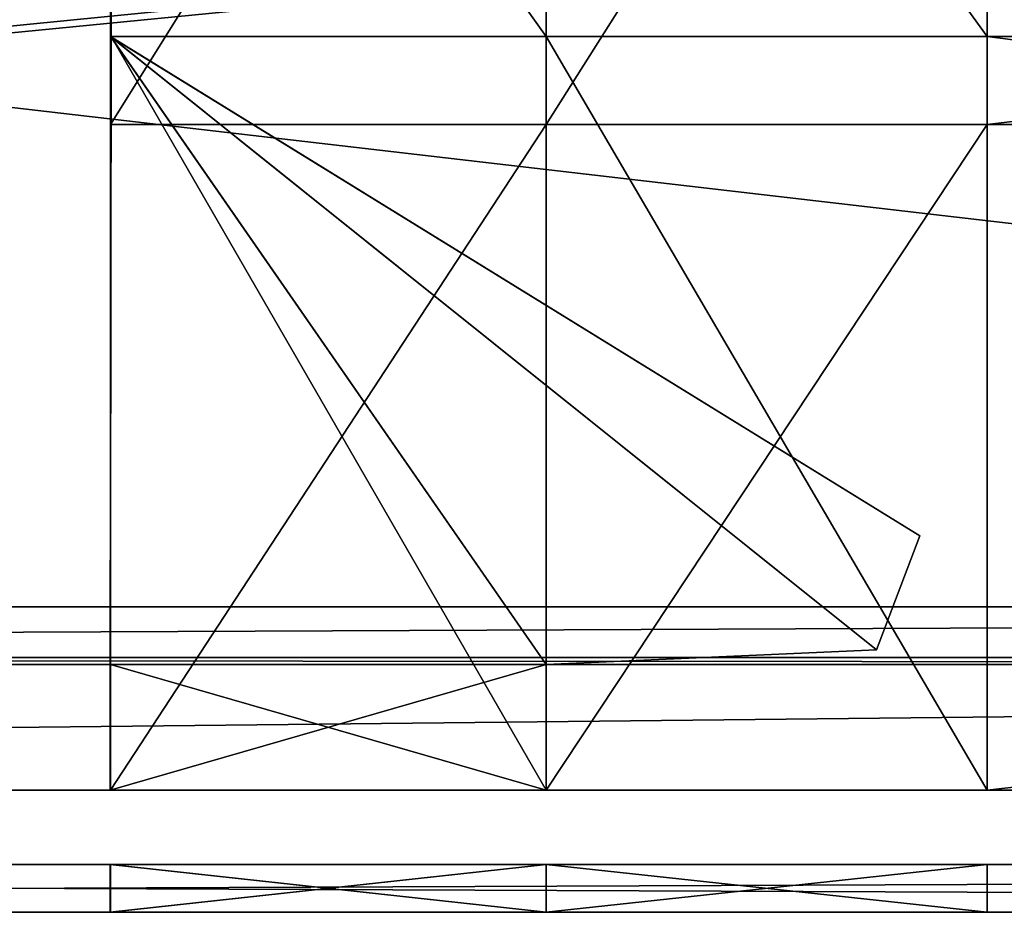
# Model space of a CAD drawing. Extents: x 0 to 35.8, y 0 to 28.5.
# Tile 45 of 89: x 17.9 to 20.5, y 0 to 2.3. Entities that reach past the tile are written whole.
import ezdxf

# ---------------------------------------------------------------- set-up
doc = ezdxf.new("R2010")
doc.units = 0
doc.header["$MEASUREMENT"] = 0
doc.layers.get('0').update_dxf_attribs({"color": 13, "linetype": 'CONTINUOUS'})
doc.layers.add('BSH_B36CL80ENS_SYMBOL_2', color=252, linetype='CONTINUOUS')

# ---------------------------------------------------------------- blocks, each defined once
blk = doc.blocks.new('BSH_B36CL81ENG_TRADECAD_DX')
at = {"layer": 'BSH_B36CL80ENS_SYMBOL_2', "color": 0}
for p, q in [((18.1666, 3.8716, 70.8108), (18.1666, 2.0536, 70.8122)), ((18.1666, 2.2836, 68.7649), (18.1667, 3.8716, 68.7649)), ((18.1666, 3.8716, 70.8108), (18.1666, 2.0536, 70.8122)), ((18.1696, 3.8716, 38.3805), (18.1677, 2.2836, 38.3805)), ((18.1696, 3.8716, 38.3805), (18.1677, 2.2836, 38.3805)), ((18.1693, 3.8716, 41.5972), (18.1677, 2.2815, 41.5972)), ((19.3028, 2.2836, 38.3805), (19.3028, 3.8716, 38.3805)), ((19.3028, 2.0536, 70.8121), (19.3028, 3.8716, 70.8108)), ((19.3028, 2.2836, 38.3805), (19.3028, 3.8716, 38.3805)), ((19.3028, 2.0536, 70.8121), (19.3028, 3.8716, 70.8108)), ((20.4524, 3.8716, 70.8108), (20.4524, 2.0536, 70.812)), ((20.4524, 2.2836, 38.3805), (20.4524, 3.8716, 38.3805)), ((20.4524, 3.8716, 70.8108), (20.4524, 2.0536, 70.812)), ((20.4524, 2.2836, 38.3805), (20.4524, 3.8716, 38.3805)), ((18.1654, 0.3183, 38.3805), (18.1677, 2.2836, 38.3805)), ((18.1654, 0.3183, 38.3805), (18.1677, 2.2836, 38.3805)), ((18.1677, 2.2815, 41.5972), (18.1655, 0.3183, 41.5972)), ((18.1677, 2.2815, 41.5972), (18.1655, 0.6458, 41.5972)), ((18.1677, 2.2815, 41.5972), (18.1655, 0.3183, 41.5972)), ((18.1677, 2.2815, 41.5972), (18.1655, 0.6458, 41.5972)), ((18.1666, 2.2836, 68.7649), (18.1665, 0.6458, 68.7649)), ((18.1666, 2.2836, 68.7649), (18.1665, 0.6458, 68.7649)), ((18.1666, 2.2836, 68.7649), (18.1665, 0.3183, 68.7649)), ((18.1666, 2.2836, 68.7649), (18.1665, 0.3183, 68.7649)), ((20.277, 0.9819, 68.7649), (18.1666, 2.2836, 68.7649)), ((18.1666, 2.2836, 68.7649), (20.1636, 0.6839, 68.7649)), ((18.1666, 2.2836, 68.7649), (20.1636, 0.6839, 68.7649)), ((18.1666, 2.0536, 70.8122), (18.1666, 2.2836, 68.7649)), ((18.1677, 2.2815, 41.5972), (18.1666, 2.2836, 68.7649)), ((20.277, 0.9819, 68.7649), (18.1666, 2.2836, 68.7649)), ((18.1666, 2.0536, 70.8122), (18.1666, 2.2836, 68.7649)), ((18.1677, 2.2836, 38.3805), (18.1677, 2.2815, 41.5972)), ((18.1677, 2.2836, 38.3805), (19.3028, 2.2836, 38.3805)), ((18.1677, 2.2836, 38.3805), (18.1677, 2.2815, 41.5972)), ((18.1677, 2.2836, 38.3805), (19.3028, 2.2836, 38.3805)), ((18.1677, 2.2815, 41.5972), (20.277, 0.9819, 41.5972)), ((20.1636, 0.6839, 41.5972), (18.1677, 2.2815, 41.5972)), ((18.1677, 2.2815, 41.5972), (20.277, 0.9819, 41.5972)), ((20.1636, 0.6839, 41.5972), (18.1677, 2.2815, 41.5972)), ((19.3028, 2.2836, 38.3805), (19.3028, 0.3183, 38.3805)), ((20.4524, 2.2836, 38.3805), (19.3028, 2.2836, 38.3805)), ((20.4524, 2.2836, 38.3805), (19.3028, 2.2836, 38.3805)), ((19.3028, 2.2836, 38.3805), (19.3028, 0.3183, 38.3805)), ((35.7578, 2.2836, 38.3805), (20.4524, 2.2836, 38.3805)), ((20.4524, 2.2836, 38.3805), (20.4524, 0.3183, 38.3805)), ((20.4524, 2.2836, 38.3805), (20.4524, 0.3183, 38.3805)), ((35.7578, 2.2836, 38.3805), (20.4524, 2.2836, 38.3805)), ((18.1666, 0.3183, 72.0443), (18.1666, 2.0536, 72.0443)), ((18.1666, 2.0536, 72.0443), (19.3028, 2.0536, 72.0443)), ((18.1666, 2.0536, 72.0443), (19.3028, 2.0536, 72.0443)), ((18.1666, 2.0536, 72.0443), (18.1666, 2.0536, 70.8122)), ((18.1666, 2.0536, 70.8122), (19.3028, 2.0536, 70.8121)), ((18.1666, 2.0536, 70.8122), (19.3028, 2.0536, 70.8121)), ((18.1666, 2.0536, 72.0443), (18.1666, 2.0536, 70.8122)), ((18.1666, 0.3183, 72.0443), (18.1666, 2.0536, 72.0443)), ((18.1666, 0.3183, 72.0443), (18.1666, 2.0536, 70.8122)), ((18.1666, 0.3183, 72.0443), (18.1666, 2.0536, 70.8122)), ((19.3028, 2.0536, 72.0443), (19.3028, 0.3183, 72.0443)), ((19.3028, 2.0536, 72.0443), (20.4524, 2.0536, 72.0443)), ((19.3028, 2.0536, 72.0443), (19.3028, 0.3183, 72.0443)), ((20.4524, 2.0536, 70.812), (19.3028, 2.0536, 70.8121)), ((19.3028, 2.0536, 70.8121), (19.3028, 2.0536, 72.0443)), ((19.3028, 2.0536, 72.0443), (20.4524, 2.0536, 72.0443)), ((19.3028, 2.0536, 70.8121), (19.3028, 2.0536, 72.0443)), ((20.4524, 2.0536, 70.812), (19.3028, 2.0536, 70.8121)), ((35.7565, 2.0538, 72.0443), (20.4524, 2.0536, 72.0443)), ((20.4524, 2.0536, 70.812), (35.7565, 2.0538, 70.8108)), ((35.7565, 2.0538, 72.0443), (20.4524, 2.0536, 72.0443)), ((20.4524, 2.0536, 70.812), (35.7565, 2.0538, 70.8108)), ((20.4524, 2.0536, 72.0443), (20.4524, 2.0536, 70.812)), ((20.4524, 2.0536, 72.0443), (20.4524, 0.3183, 72.0443)), ((20.4524, 2.0536, 72.0443), (20.4524, 2.0536, 70.812)), ((20.4524, 2.0536, 72.0443), (20.4524, 0.3183, 72.0443)), ((20.1636, 0.6839, 68.7649), (20.277, 0.9819, 68.7649)), ((20.277, 0.9819, 41.5972), (20.1636, 0.6839, 41.5972)), ((20.277, 0.9819, 41.5972), (20.1636, 0.6839, 41.5972)), ((20.1636, 0.6839, 68.7649), (20.277, 0.9819, 68.7649)), ((20.277, 0.9819, 41.5972), (20.277, 0.9819, 68.7649)), ((20.277, 0.9819, 41.5972), (20.277, 0.9819, 68.7649)), ((2.6346, 0.7966, 35.7175), (33.2423, 0.7966, 35.7175)), ((2.6346, 0.7966, 35.7175), (33.2423, 0.7966, 35.7175)), ((2.6346, 0.7966, 24.699), (33.2423, 0.7966, 24.699)), ((2.6346, 0.7966, 24.699), (33.2423, 0.7966, 24.699)), ((19.3028, 0.6458, 68.7649), (20.1636, 0.6839, 68.7649)), ((19.3028, 0.6458, 41.5972), (20.1636, 0.6839, 41.5972)), ((19.3028, 0.6458, 68.7649), (20.1636, 0.6839, 68.7649)), ((19.3028, 0.6458, 41.5972), (20.1636, 0.6839, 41.5972)), ((20.1636, 0.6839, 41.5972), (20.1636, 0.6839, 68.7649)), ((20.1636, 0.6839, 41.5972), (20.1636, 0.6839, 68.7649)), ((33.2423, 0.6646, 35.7511), (2.6346, 0.6646, 35.7511)), ((2.6346, 0.6646, 24.7326), (33.2423, 0.6646, 24.7326)), ((2.6346, 0.6646, 24.7326), (33.2423, 0.6646, 24.7326)), ((33.2423, 0.6646, 35.7511), (2.6346, 0.6646, 35.7511)), ((2.6346, 0.6458, 36.9538), (33.2423, 0.6458, 36.9538)), ((2.6346, 0.6458, 25.9221), (33.2423, 0.6458, 25.9221)), ((2.6346, 0.6458, 25.9221), (33.2423, 0.6458, 25.9221)), ((2.6346, 0.6458, 36.9538), (33.2423, 0.6458, 36.9538)), ((18.1655, 0.6458, 41.5972), (18.1655, 0.3183, 41.5972)), ((18.1655, 0.6458, 41.5972), (18.1655, 0.3183, 41.5972)), ((18.1655, 0.6458, 41.5972), (19.3028, 0.6458, 41.5972)), ((18.1655, 0.6458, 41.5972), (19.3028, 0.6458, 41.5972)), ((18.1665, 0.6458, 68.7649), (19.3028, 0.6458, 68.7649)), ((18.1665, 0.3183, 68.7649), (18.1665, 0.6458, 68.7649)), ((18.1665, 0.6458, 68.7649), (19.3028, 0.6458, 68.7649)), ((18.1665, 0.3183, 68.7649), (18.1665, 0.6458, 68.7649)), ((19.3028, 0.6458, 41.5972), (19.3028, 0.3183, 41.5972)), ((19.3028, 0.6458, 41.5972), (19.3028, 0.3183, 41.5972)), ((19.3028, 0.6458, 41.5972), (19.3028, 0.6458, 68.7649)), ((19.3028, 0.6458, 68.7649), (19.3028, 0.3183, 68.7649)), ((19.3028, 0.6458, 68.7649), (19.3028, 0.3183, 68.7649)), ((19.3028, 0.6458, 41.5972), (19.3028, 0.6458, 68.7649)), ((33.2423, 0.3183, 27.492), (2.6346, 0.3183, 27.4932)), ((2.6346, 0.3183, 35.3679), (33.2423, 0.3183, 35.3679)), ((2.6346, 0.3183, 36.9538), (33.2423, 0.3183, 36.9538)), ((2.6346, 0.3183, 35.3679), (33.2423, 0.3183, 35.3679)), ((33.2423, 0.3183, 27.492), (2.6346, 0.3183, 27.4932)), ((2.6346, 0.3183, 36.9538), (33.2423, 0.3183, 36.9538)), ((2.6346, 0.3183, 1.3165), (33.2423, 0.3183, 1.3153)), ((2.6346, 0.3183, 1.3165), (33.2423, 0.3183, 1.3153)), ((2.6346, 0.3183, 24.3393), (33.2423, 0.3183, 24.3393)), ((2.6346, 0.3183, 25.9221), (33.2423, 0.3183, 25.9221)), ((2.6346, 0.3183, 24.3393), (33.2423, 0.3183, 24.3393)), ((2.6346, 0.3183, 25.9221), (33.2423, 0.3183, 25.9221)), ((18.1655, 0.3183, 41.5972), (18.1654, 0.3183, 38.3805)), ((19.3028, 0.3183, 38.3805), (18.1654, 0.3183, 38.3805)), ((18.1655, 0.3183, 41.5972), (18.1654, 0.3183, 38.3805)), ((19.3028, 0.3183, 38.3805), (18.1654, 0.3183, 38.3805)), ((18.1655, 0.3183, 41.5972), (19.3028, 0.3183, 41.5972)), ((18.1655, 0.3183, 41.5972), (19.3028, 0.3183, 41.5972)), ((18.1665, 0.3183, 68.7649), (18.1666, 0.3183, 72.0443)), ((19.3028, 0.3183, 68.7649), (18.1665, 0.3183, 68.7649)), ((19.3028, 0.3183, 68.7649), (18.1665, 0.3183, 68.7649)), ((18.1665, 0.3183, 68.7649), (18.1666, 0.3183, 72.0443)), ((19.3028, 0.3183, 72.0443), (18.1666, 0.3183, 72.0443)), ((19.3028, 0.3183, 72.0443), (18.1666, 0.3183, 72.0443)), ((19.3028, 0.3183, 38.3805), (20.4524, 0.3183, 38.3805)), ((20.4524, 0.3183, 72.0443), (19.3028, 0.3183, 72.0443)), ((19.3028, 0.3183, 41.5972), (19.3028, 0.3183, 38.3805)), ((19.3028, 0.3183, 72.0443), (19.3028, 0.3183, 68.7649)), ((19.3028, 0.3183, 41.5972), (19.3028, 0.3183, 68.7649)), ((19.3028, 0.3183, 68.7649), (20.4524, 0.3183, 68.7649)), ((20.4524, 0.3183, 41.5972), (19.3028, 0.3183, 41.5972)), ((19.3028, 0.3183, 72.0443), (19.3028, 0.3183, 68.7649)), ((20.4524, 0.3183, 72.0443), (19.3028, 0.3183, 72.0443)), ((19.3028, 0.3183, 68.7649), (20.4524, 0.3183, 68.7649)), ((19.3028, 0.3183, 38.3805), (20.4524, 0.3183, 38.3805)), ((19.3028, 0.3183, 41.5972), (19.3028, 0.3183, 38.3805)), ((20.4524, 0.3183, 41.5972), (19.3028, 0.3183, 41.5972)), ((19.3028, 0.3183, 41.5972), (19.3028, 0.3183, 68.7649)), ((20.4524, 0.3183, 38.3805), (35.7585, 0.3183, 38.3805)), ((20.4524, 0.3183, 38.3805), (35.7585, 0.3183, 38.3805)), ((20.4524, 0.3183, 38.3805), (20.4524, 0.3183, 41.5972)), ((20.4524, 0.3183, 41.5972), (35.7583, 0.3183, 41.5972)), ((20.4524, 0.3183, 68.7649), (20.4524, 0.3183, 41.5972)), ((20.4524, 0.3183, 72.0443), (20.4524, 0.3183, 68.7649)), ((20.4524, 0.3183, 38.3805), (20.4524, 0.3183, 41.5972)), ((35.7565, 0.3183, 72.0443), (20.4524, 0.3183, 72.0443)), ((20.4524, 0.3183, 68.7649), (35.7567, 0.3183, 68.7649)), ((20.4524, 0.3183, 41.5972), (35.7583, 0.3183, 41.5972)), ((20.4524, 0.3183, 68.7649), (20.4524, 0.3183, 41.5972)), ((35.7565, 0.3183, 72.0443), (20.4524, 0.3183, 72.0443)), ((20.4524, 0.3183, 68.7649), (35.7567, 0.3183, 68.7649)), ((20.4524, 0.3183, 72.0443), (20.4524, 0.3183, 68.7649)), ((33.2423, 0.125, 27.492), (2.6346, 0.125, 27.4932)), ((2.6346, 0.125, 36.9538), (33.2423, 0.125, 36.9538)), ((33.2423, 0.125, 1.3153), (2.6346, 0.125, 1.3165)), ((2.6346, 0.125, 25.9221), (33.2423, 0.125, 25.9221)), ((18.1654, 0, 38.3805), (18.1654, 0.125, 38.3805)), ((18.1654, 0.125, 38.3805), (18.1655, 0.125, 41.5972)), ((18.1654, 0, 38.3805), (18.1654, 0.125, 38.3805)), ((19.3028, 0.125, 38.3805), (18.1654, 0.125, 38.3805)), ((18.1655, 0, 41.5972), (18.1655, 0.125, 41.5972)), ((18.1655, 0.125, 41.5972), (19.3028, 0.125, 41.5972)), ((18.1655, 0, 41.5972), (18.1655, 0.125, 41.5972)), ((18.1665, 0.125, 68.7649), (18.1665, 0, 68.7649)), ((19.3028, 0.125, 68.7649), (18.1665, 0.125, 68.7649)), ((18.1665, 0.125, 68.7649), (18.1665, 0, 68.7649)), ((18.1665, 0.125, 68.7649), (18.1666, 0.125, 72.0443)), ((18.1666, 0, 72.0443), (18.1666, 0.125, 72.0443)), ((18.1666, 0.125, 72.0443), (19.3028, 0.125, 72.0443)), ((18.1666, 0, 72.0443), (18.1666, 0.125, 72.0443)), ((19.3028, 0.125, 41.5972), (19.3028, 0, 41.5972)), ((19.3028, 0, 38.3805), (19.3028, 0.125, 38.3805)), ((19.3028, 0, 68.7649), (19.3028, 0.125, 68.7649)), ((19.3028, 0.125, 72.0443), (19.3028, 0, 72.0443)), ((19.3028, 0, 68.7649), (19.3028, 0.125, 68.7649)), ((19.3028, 0.125, 41.5972), (19.3028, 0, 41.5972)), ((19.3028, 0.125, 41.5972), (19.3028, 0.125, 68.7649)), ((19.3028, 0.125, 72.0443), (19.3028, 0, 72.0443)), ((19.3028, 0.125, 72.0443), (20.4524, 0.125, 72.0443)), ((19.3028, 0, 38.3805), (19.3028, 0.125, 38.3805)), ((20.4524, 0.125, 38.3805), (19.3028, 0.125, 38.3805)), ((20.4524, 0.125, 38.3805), (20.4524, 0, 38.3805)), ((35.7585, 0.125, 38.3805), (20.4524, 0.125, 38.3805)), ((20.4524, 0.125, 72.0443), (20.4524, 0, 72.0443)), ((20.4524, 0.125, 38.3805), (20.4524, 0, 38.3805)), ((20.4524, 0.125, 72.0443), (20.4524, 0, 72.0443)), ((20.4524, 0.125, 72.0443), (35.7565, 0.125, 72.0443)), ((33.2423, 0, 27.492), (2.6346, 0, 27.4932)), ((2.6346, 0, 35.3679), (33.2423, 0, 35.3679)), ((2.6346, 0, 36.9538), (33.2423, 0, 36.9538)), ((2.6346, 0, 35.3679), (33.2423, 0, 35.3679)), ((33.2423, 0, 1.3153), (2.6346, 0, 1.3165)), ((2.6346, 0, 24.3393), (33.2423, 0, 24.3393)), ((2.6346, 0, 25.9221), (33.2423, 0, 25.9221)), ((2.6346, 0, 24.3393), (33.2423, 0, 24.3393)), ((33.2423, 0, 27.492), (2.6346, 0, 27.4932)), ((2.6346, 0, 36.9538), (33.2423, 0, 36.9538)), ((33.2423, 0, 1.3153), (2.6346, 0, 1.3165)), ((2.6346, 0, 25.9221), (33.2423, 0, 25.9221)), ((19.3028, 0, 38.3805), (18.1654, 0, 38.3805)), ((18.1654, 0, 38.3805), (18.1655, 0, 41.5972)), ((18.1654, 0, 38.3805), (18.1655, 0, 41.5972)), ((19.3028, 0, 38.3805), (18.1654, 0, 38.3805)), ((18.1655, 0, 41.5972), (19.3028, 0, 41.5972)), ((18.1655, 0, 41.5972), (19.3028, 0, 41.5972)), ((18.1665, 0, 68.7649), (18.1666, 0, 72.0443)), ((19.3028, 0, 68.7649), (18.1665, 0, 68.7649)), ((19.3028, 0, 68.7649), (18.1665, 0, 68.7649)), ((18.1665, 0, 68.7649), (18.1666, 0, 72.0443)), ((18.1666, 0, 72.0443), (19.3028, 0, 72.0443)), ((18.1666, 0, 72.0443), (19.3028, 0, 72.0443)), ((19.3028, 0, 41.5972), (19.3028, 0, 38.3805)), ((19.3028, 0, 72.0443), (19.3028, 0, 68.7649)), ((19.3028, 0, 41.5972), (19.3028, 0, 68.7649)), ((19.3028, 0, 68.7649), (20.4524, 0, 68.7649)), ((20.4524, 0, 41.5972), (19.3028, 0, 41.5972)), ((19.3028, 0, 72.0443), (19.3028, 0, 68.7649)), ((19.3028, 0, 72.0443), (20.4524, 0, 72.0443)), ((19.3028, 0, 68.7649), (20.4524, 0, 68.7649)), ((20.4524, 0, 38.3805), (19.3028, 0, 38.3805)), ((19.3028, 0, 41.5972), (19.3028, 0, 38.3805)), ((20.4524, 0, 41.5972), (19.3028, 0, 41.5972)), ((19.3028, 0, 41.5972), (19.3028, 0, 68.7649)), ((19.3028, 0, 72.0443), (20.4524, 0, 72.0443)), ((20.4524, 0, 38.3805), (19.3028, 0, 38.3805)), ((35.7585, 0, 38.3805), (20.4524, 0, 38.3805)), ((20.4524, 0, 38.3805), (20.4524, 0, 41.5972)), ((20.4524, 0, 41.5972), (35.7583, 0, 41.5972)), ((20.4524, 0, 68.7649), (20.4524, 0, 41.5972)), ((20.4524, 0, 72.0443), (20.4524, 0, 68.7649)), ((20.4524, 0, 38.3805), (20.4524, 0, 41.5972)), ((20.4524, 0, 68.7649), (35.7567, 0, 68.7649)), ((20.4524, 0, 41.5972), (35.7583, 0, 41.5972)), ((20.4524, 0, 68.7649), (20.4524, 0, 41.5972)), ((20.4524, 0, 72.0443), (35.7565, 0, 72.0443)), ((20.4524, 0, 68.7649), (35.7567, 0, 68.7649)), ((20.4524, 0, 72.0443), (20.4524, 0, 68.7649)), ((35.7585, 0, 38.3805), (20.4524, 0, 38.3805)), ((20.4524, 0, 72.0443), (35.7565, 0, 72.0443))]:
    blk.add_line(p, q, dxfattribs=at)
at = {"layer": 'BSH_B36CL80ENS_SYMBOL_2', "color": 252}
mesh = blk.add_polyface(dxfattribs=at)
corners = [(33.2423, 0.3183, 27.492), (2.6346, 3.8716, 27.4933), (2.6346, 0.3183, 27.4932), (33.2423, 3.8716, 27.4921)]
mesh.append_faces([[corners[k] for k in face] for face in [(0, 1, 2), (1, 0, 3)]], dxfattribs={"vtx0": -1, "color": 252})
mesh = blk.add_polyface(dxfattribs=at)
corners = [(33.2423, 0.3183, 1.3153), (2.6346, 3.8716, 1.3166), (2.6346, 0.3183, 1.3165), (33.2423, 3.8716, 1.3153)]
mesh.append_faces([[corners[k] for k in face] for face in [(0, 1, 2), (1, 0, 3)]], dxfattribs={"vtx0": -1, "color": 252})
mesh = blk.add_polyface(dxfattribs=at)
corners = [(18.1666, 2.2836, 68.7649), (18.1666, 3.8716, 70.8108), (18.1666, 2.0536, 70.8122), (18.1667, 3.8716, 68.7649)]
mesh.append_faces([[corners[k] for k in face] for face in [(0, 1, 2), (1, 0, 3)]], dxfattribs={"vtx0": -1, "color": 252})
mesh = blk.add_polyface(dxfattribs=at)
corners = [(19.3028, 3.8716, 70.8108), (18.1666, 2.0536, 70.8122), (18.1666, 3.8716, 70.8108), (19.3028, 2.0536, 70.8121)]
mesh.append_faces([[corners[k] for k in face] for face in [(0, 1, 2), (1, 0, 3)]], dxfattribs={"vtx0": -1, "color": 252})
mesh = blk.add_polyface(dxfattribs=at)
corners = [(19.3028, 2.2836, 38.3805), (18.1696, 3.8716, 38.3805), (18.1677, 2.2836, 38.3805), (19.3028, 3.8716, 38.3805)]
mesh.append_faces([[corners[k] for k in face] for face in [(0, 1, 2), (1, 0, 3)]], dxfattribs={"vtx0": -1, "color": 252})
mesh = blk.add_polyface(dxfattribs=at)
corners = [(18.1677, 2.2836, 38.3805), (18.1693, 3.8716, 41.5972), (18.1677, 2.2815, 41.5972), (18.1696, 3.8716, 38.3805)]
mesh.append_faces([[corners[k] for k in face] for face in [(0, 1, 2), (1, 0, 3)]], dxfattribs={"vtx0": -1, "color": 252})
mesh = blk.add_polyface(dxfattribs=at)
corners = [(20.4524, 3.8716, 70.8108), (19.3028, 2.0536, 70.8121), (19.3028, 3.8716, 70.8108), (20.4524, 2.0536, 70.812)]
mesh.append_faces([[corners[k] for k in face] for face in [(0, 1, 2), (1, 0, 3)]], dxfattribs={"vtx0": -1, "color": 252})
mesh = blk.add_polyface(dxfattribs=at)
corners = [(20.4524, 2.2836, 38.3805), (19.3028, 3.8716, 38.3805), (19.3028, 2.2836, 38.3805), (20.4524, 3.8716, 38.3805)]
mesh.append_faces([[corners[k] for k in face] for face in [(0, 1, 2), (1, 0, 3)]], dxfattribs={"vtx0": -1, "color": 252})
mesh = blk.add_polyface(dxfattribs=at)
corners = [(35.7565, 3.8716, 70.8108), (20.4524, 2.0536, 70.812), (20.4524, 3.8716, 70.8108), (35.7565, 2.0538, 70.8108)]
mesh.append_faces([[corners[k] for k in face] for face in [(0, 1, 2), (1, 0, 3)]], dxfattribs={"vtx0": -1, "color": 252})
mesh = blk.add_polyface(dxfattribs=at)
corners = [(35.7578, 2.2836, 38.3805), (20.4524, 3.8716, 38.3805), (20.4524, 2.2836, 38.3805), (35.7573, 3.8716, 38.3805)]
mesh.append_faces([[corners[k] for k in face] for face in [(0, 1, 2), (1, 0, 3)]], dxfattribs={"vtx0": -1, "color": 252})
mesh = blk.add_polyface(dxfattribs=at)
corners = [(33.2423, 3.8319, 38.0421), (2.6346, 0.7966, 35.7175), (2.6346, 3.8319, 38.0421), (33.2423, 0.7966, 35.7175)]
mesh.append_faces([[corners[k] for k in face] for face in [(0, 1, 2), (1, 0, 3)]], dxfattribs={"vtx0": -1, "color": 252})
mesh = blk.add_polyface(dxfattribs=at)
corners = [(33.2423, 3.7964, 27.0104), (2.6346, 0.7966, 24.699), (2.6346, 3.7964, 27.0104), (33.2423, 0.7966, 24.699)]
mesh.append_faces([[corners[k] for k in face] for face in [(0, 1, 2), (1, 0, 3)]], dxfattribs={"vtx0": -1, "color": 252})
mesh = blk.add_polyface(dxfattribs=at)
corners = [(18.1677, 2.2836, 38.3805), (18.1655, 0.3183, 41.5972), (18.1654, 0.3183, 38.3805), (18.1677, 2.2815, 41.5972)]
mesh.append_faces([[corners[k] for k in face] for face in [(0, 1, 2), (1, 0, 3)]], dxfattribs={"vtx0": -1, "color": 252})
mesh = blk.add_polyface(dxfattribs=at)
corners = [(19.3028, 0.3183, 38.3805), (18.1677, 2.2836, 38.3805), (18.1654, 0.3183, 38.3805), (19.3028, 2.2836, 38.3805)]
mesh.append_faces([[corners[k] for k in face] for face in [(0, 1, 2), (1, 0, 3)]], dxfattribs={"vtx0": -1, "color": 252})
mesh = blk.add_polyface(dxfattribs=at)
corners = [(18.1677, 2.2815, 41.5972), (18.1655, 0.6458, 41.5972), (18.1655, 0.3183, 41.5972)]
mesh.append_faces([[corners[k] for k in face] for face in [(0, 1, 2)]], dxfattribs={"color": 252})
mesh = blk.add_polyface(dxfattribs=at)
corners = [(18.1677, 2.2815, 41.5972), (19.3028, 0.6458, 41.5972), (18.1655, 0.6458, 41.5972), (20.1636, 0.6839, 41.5972)]
mesh.append_faces([[corners[k] for k in face] for face in [(0, 1, 2), (1, 0, 3)]], dxfattribs={"vtx0": -1, "color": 252})
mesh = blk.add_polyface(dxfattribs=at)
corners = [(19.3028, 0.6458, 68.7649), (18.1666, 2.2836, 68.7649), (18.1665, 0.6458, 68.7649), (20.1636, 0.6839, 68.7649)]
mesh.append_faces([[corners[k] for k in face] for face in [(0, 1, 2), (1, 0, 3)]], dxfattribs={"vtx0": -1, "color": 252})
mesh = blk.add_polyface(dxfattribs=at)
corners = [(18.1666, 2.2836, 68.7649), (18.1665, 0.3183, 68.7649), (18.1665, 0.6458, 68.7649)]
mesh.append_faces([[corners[k] for k in face] for face in [(0, 1, 2)]], dxfattribs={"color": 252})
mesh = blk.add_polyface(dxfattribs=at)
corners = [(18.1666, 2.2836, 68.7649), (18.1666, 0.3183, 72.0443), (18.1665, 0.3183, 68.7649), (18.1666, 2.0536, 70.8122)]
mesh.append_faces([[corners[k] for k in face] for face in [(0, 1, 2), (1, 0, 3)]], dxfattribs={"vtx0": -1, "color": 252})
mesh = blk.add_polyface(dxfattribs=at)
corners = [(20.277, 0.9819, 68.7649), (18.1666, 2.2836, 68.7649), (20.1636, 0.6839, 68.7649)]
mesh.append_faces([[corners[k] for k in face] for face in [(0, 1, 2)]], dxfattribs={"color": 252})
mesh = blk.add_polyface(dxfattribs=at)
corners = [(18.1666, 2.2836, 68.7649), (20.277, 0.9819, 41.5972), (18.1677, 2.2815, 41.5972), (20.277, 0.9819, 68.7649)]
mesh.append_faces([[corners[k] for k in face] for face in [(0, 1, 2), (1, 0, 3)]], dxfattribs={"vtx0": -1, "color": 252})
mesh = blk.add_polyface(dxfattribs=at)
corners = [(20.277, 0.9819, 41.5972), (20.1636, 0.6839, 41.5972), (18.1677, 2.2815, 41.5972)]
mesh.append_faces([[corners[k] for k in face] for face in [(0, 1, 2)]], dxfattribs={"color": 252})
mesh = blk.add_polyface(dxfattribs=at)
corners = [(20.4524, 0.3183, 38.3805), (19.3028, 2.2836, 38.3805), (19.3028, 0.3183, 38.3805), (20.4524, 2.2836, 38.3805)]
mesh.append_faces([[corners[k] for k in face] for face in [(0, 1, 2), (1, 0, 3)]], dxfattribs={"vtx0": -1, "color": 252})
mesh = blk.add_polyface(dxfattribs=at)
corners = [(35.7585, 0.3183, 38.3805), (20.4524, 2.2836, 38.3805), (20.4524, 0.3183, 38.3805), (35.7578, 2.2836, 38.3805)]
mesh.append_faces([[corners[k] for k in face] for face in [(0, 1, 2), (1, 0, 3)]], dxfattribs={"vtx0": -1, "color": 252})
mesh = blk.add_polyface(dxfattribs=at)
corners = [(19.3028, 2.0536, 72.0443), (18.1666, 0.3183, 72.0443), (18.1666, 2.0536, 72.0443), (19.3028, 0.3183, 72.0443)]
mesh.append_faces([[corners[k] for k in face] for face in [(0, 1, 2), (1, 0, 3)]], dxfattribs={"vtx0": -1, "color": 252})
mesh = blk.add_polyface(dxfattribs=at)
corners = [(19.3028, 2.0536, 72.0443), (18.1666, 2.0536, 70.8122), (19.3028, 2.0536, 70.8121), (18.1666, 2.0536, 72.0443)]
mesh.append_faces([[corners[k] for k in face] for face in [(0, 1, 2), (1, 0, 3)]], dxfattribs={"vtx0": -1, "color": 252})
mesh = blk.add_polyface(dxfattribs=at)
corners = [(18.1666, 2.0536, 72.0443), (18.1666, 0.3183, 72.0443), (18.1666, 2.0536, 70.8122)]
mesh.append_faces([[corners[k] for k in face] for face in [(0, 1, 2)]], dxfattribs={"color": 252})
mesh = blk.add_polyface(dxfattribs=at)
corners = [(20.4524, 2.0536, 72.0443), (19.3028, 0.3183, 72.0443), (19.3028, 2.0536, 72.0443), (20.4524, 0.3183, 72.0443)]
mesh.append_faces([[corners[k] for k in face] for face in [(0, 1, 2), (1, 0, 3)]], dxfattribs={"vtx0": -1, "color": 252})
mesh = blk.add_polyface(dxfattribs=at)
corners = [(20.4524, 2.0536, 72.0443), (19.3028, 2.0536, 70.8121), (20.4524, 2.0536, 70.812), (19.3028, 2.0536, 72.0443)]
mesh.append_faces([[corners[k] for k in face] for face in [(0, 1, 2), (1, 0, 3)]], dxfattribs={"vtx0": -1, "color": 252})
mesh = blk.add_polyface(dxfattribs=at)
corners = [(35.7565, 2.0538, 72.0443), (20.4524, 2.0536, 70.812), (35.7565, 2.0538, 70.8108), (20.4524, 2.0536, 72.0443)]
mesh.append_faces([[corners[k] for k in face] for face in [(0, 1, 2), (1, 0, 3)]], dxfattribs={"vtx0": -1, "color": 252})
mesh = blk.add_polyface(dxfattribs=at)
corners = [(35.7565, 2.0538, 72.0443), (20.4524, 0.3183, 72.0443), (20.4524, 2.0536, 72.0443), (35.7565, 0.3183, 72.0443)]
mesh.append_faces([[corners[k] for k in face] for face in [(0, 1, 2), (1, 0, 3)]], dxfattribs={"vtx0": -1, "color": 252})
mesh = blk.add_polyface(dxfattribs=at)
corners = [(20.277, 0.9819, 41.5972), (20.1636, 0.6839, 68.7649), (20.1636, 0.6839, 41.5972), (20.277, 0.9819, 68.7649)]
mesh.append_faces([[corners[k] for k in face] for face in [(0, 1, 2), (1, 0, 3)]], dxfattribs={"vtx0": -1, "color": 252})
mesh = blk.add_polyface(dxfattribs=at)
corners = [(33.2423, 0.7966, 35.7175), (2.6346, 0.6646, 35.7511), (2.6346, 0.7966, 35.7175), (33.2423, 0.6646, 35.7511)]
mesh.append_faces([[corners[k] for k in face] for face in [(0, 1, 2), (1, 0, 3)]], dxfattribs={"vtx0": -1, "color": 252})
mesh = blk.add_polyface(dxfattribs=at)
corners = [(33.2423, 0.7966, 24.699), (2.6346, 0.6646, 24.7326), (2.6346, 0.7966, 24.699), (33.2423, 0.6646, 24.7326)]
mesh.append_faces([[corners[k] for k in face] for face in [(0, 1, 2), (1, 0, 3)]], dxfattribs={"vtx0": -1, "color": 252})
mesh = blk.add_polyface(dxfattribs=at)
corners = [(20.1636, 0.6839, 68.7649), (19.3028, 0.6458, 41.5972), (20.1636, 0.6839, 41.5972), (19.3028, 0.6458, 68.7649)]
mesh.append_faces([[corners[k] for k in face] for face in [(0, 1, 2), (1, 0, 3)]], dxfattribs={"vtx0": -1, "color": 252})
mesh = blk.add_polyface(dxfattribs=at)
corners = [(33.2423, 0.6458, 25.9221), (2.6346, 0.6646, 24.7326), (33.2423, 0.6646, 24.7326), (2.6346, 0.6458, 25.9221)]
mesh.append_faces([[corners[k] for k in face] for face in [(0, 1, 2), (1, 0, 3)]], dxfattribs={"vtx0": -1, "color": 252})
mesh = blk.add_polyface(dxfattribs=at)
corners = [(33.2423, 0.6458, 36.9538), (2.6346, 0.6646, 35.7511), (33.2423, 0.6646, 35.7511), (2.6346, 0.6458, 36.9538)]
mesh.append_faces([[corners[k] for k in face] for face in [(0, 1, 2), (1, 0, 3)]], dxfattribs={"vtx0": -1, "color": 252})
mesh = blk.add_polyface(dxfattribs=at)
corners = [(33.2423, 0.6458, 36.9538), (2.6346, 0.3183, 36.9538), (2.6346, 0.6458, 36.9538), (33.2423, 0.3183, 36.9538)]
mesh.append_faces([[corners[k] for k in face] for face in [(0, 1, 2), (1, 0, 3)]], dxfattribs={"vtx0": -1, "color": 252})
mesh = blk.add_polyface(dxfattribs=at)
corners = [(33.2423, 0.6458, 25.9221), (2.6346, 0.3183, 25.9221), (2.6346, 0.6458, 25.9221), (33.2423, 0.3183, 25.9221)]
mesh.append_faces([[corners[k] for k in face] for face in [(0, 1, 2), (1, 0, 3)]], dxfattribs={"vtx0": -1, "color": 252})
mesh = blk.add_polyface(dxfattribs=at)
corners = [(19.3028, 0.6458, 41.5972), (18.1655, 0.3183, 41.5972), (18.1655, 0.6458, 41.5972), (19.3028, 0.3183, 41.5972)]
mesh.append_faces([[corners[k] for k in face] for face in [(0, 1, 2), (1, 0, 3)]], dxfattribs={"vtx0": -1, "color": 252})
mesh = blk.add_polyface(dxfattribs=at)
corners = [(19.3028, 0.3183, 68.7649), (18.1665, 0.6458, 68.7649), (18.1665, 0.3183, 68.7649), (19.3028, 0.6458, 68.7649)]
mesh.append_faces([[corners[k] for k in face] for face in [(0, 1, 2), (1, 0, 3)]], dxfattribs={"vtx0": -1, "color": 252})
mesh = blk.add_polyface(dxfattribs=at)
corners = [(19.3028, 0.6458, 41.5972), (19.3028, 0.3183, 68.7649), (19.3028, 0.3183, 41.5972), (19.3028, 0.6458, 68.7649)]
mesh.append_faces([[corners[k] for k in face] for face in [(0, 1, 2), (1, 0, 3)]], dxfattribs={"vtx0": -1, "color": 252})
mesh = blk.add_polyface(dxfattribs=at)
corners = [(2.6346, 0.3183, 27.4932), (33.2423, 0.3183, 35.3679), (33.2423, 0.3183, 27.492), (2.6346, 0.3183, 35.3679)]
mesh.append_faces([[corners[k] for k in face] for face in [(0, 1, 2), (1, 0, 3)]], dxfattribs={"vtx0": -1, "color": 252})
mesh = blk.add_polyface(dxfattribs=at)
corners = [(2.6346, 0.3183, 36.9538), (33.2423, 0.3183, 35.3679), (2.6346, 0.3183, 35.3679), (33.2423, 0.3183, 36.9538)]
mesh.append_faces([[corners[k] for k in face] for face in [(0, 1, 2), (1, 0, 3)]], dxfattribs={"vtx0": -1, "color": 252})
mesh = blk.add_polyface(dxfattribs=at)
corners = [(2.6346, 0.3183, 1.3165), (33.2423, 0.3183, 24.3393), (33.2423, 0.3183, 1.3153), (2.6346, 0.3183, 24.3393)]
mesh.append_faces([[corners[k] for k in face] for face in [(0, 1, 2), (1, 0, 3)]], dxfattribs={"vtx0": -1, "color": 252})
mesh = blk.add_polyface(dxfattribs=at)
corners = [(2.6346, 0.3183, 25.9221), (33.2423, 0.3183, 24.3393), (2.6346, 0.3183, 24.3393), (33.2423, 0.3183, 25.9221)]
mesh.append_faces([[corners[k] for k in face] for face in [(0, 1, 2), (1, 0, 3)]], dxfattribs={"vtx0": -1, "color": 252})
mesh = blk.add_polyface(dxfattribs=at)
corners = [(18.1655, 0.3183, 41.5972), (19.3028, 0.3183, 38.3805), (18.1654, 0.3183, 38.3805), (19.3028, 0.3183, 41.5972)]
mesh.append_faces([[corners[k] for k in face] for face in [(0, 1, 2), (1, 0, 3)]], dxfattribs={"vtx0": -1, "color": 252})
mesh = blk.add_polyface(dxfattribs=at)
corners = [(18.1666, 0.3183, 72.0443), (19.3028, 0.3183, 68.7649), (18.1665, 0.3183, 68.7649), (19.3028, 0.3183, 72.0443)]
mesh.append_faces([[corners[k] for k in face] for face in [(0, 1, 2), (1, 0, 3)]], dxfattribs={"vtx0": -1, "color": 252})
mesh = blk.add_polyface(dxfattribs=at)
corners = [(19.3028, 0.3183, 68.7649), (20.4524, 0.3183, 41.5972), (19.3028, 0.3183, 41.5972), (20.4524, 0.3183, 68.7649)]
mesh.append_faces([[corners[k] for k in face] for face in [(0, 1, 2), (1, 0, 3)]], dxfattribs={"vtx0": -1, "color": 252})
mesh = blk.add_polyface(dxfattribs=at)
corners = [(19.3028, 0.3183, 72.0443), (20.4524, 0.3183, 68.7649), (19.3028, 0.3183, 68.7649), (20.4524, 0.3183, 72.0443)]
mesh.append_faces([[corners[k] for k in face] for face in [(0, 1, 2), (1, 0, 3)]], dxfattribs={"vtx0": -1, "color": 252})
mesh = blk.add_polyface(dxfattribs=at)
corners = [(19.3028, 0.3183, 41.5972), (20.4524, 0.3183, 38.3805), (19.3028, 0.3183, 38.3805), (20.4524, 0.3183, 41.5972)]
mesh.append_faces([[corners[k] for k in face] for face in [(0, 1, 2), (1, 0, 3)]], dxfattribs={"vtx0": -1, "color": 252})
mesh = blk.add_polyface(dxfattribs=at)
corners = [(20.4524, 0.3183, 41.5972), (35.7585, 0.3183, 38.3805), (20.4524, 0.3183, 38.3805), (35.7583, 0.3183, 41.5972)]
mesh.append_faces([[corners[k] for k in face] for face in [(0, 1, 2), (1, 0, 3)]], dxfattribs={"vtx0": -1, "color": 252})
mesh = blk.add_polyface(dxfattribs=at)
corners = [(20.4524, 0.3183, 68.7649), (35.7583, 0.3183, 41.5972), (20.4524, 0.3183, 41.5972), (35.7567, 0.3183, 68.7649)]
mesh.append_faces([[corners[k] for k in face] for face in [(0, 1, 2), (1, 0, 3)]], dxfattribs={"vtx0": -1, "color": 252})
mesh = blk.add_polyface(dxfattribs=at)
corners = [(20.4524, 0.3183, 72.0443), (35.7567, 0.3183, 68.7649), (20.4524, 0.3183, 68.7649), (35.7565, 0.3183, 72.0443)]
mesh.append_faces([[corners[k] for k in face] for face in [(0, 1, 2), (1, 0, 3)]], dxfattribs={"vtx0": -1, "color": 252})
mesh = blk.add_polyface(dxfattribs=at)
corners = [(33.2423, 0, 27.492), (2.6346, 0.125, 27.4932), (2.6346, 0, 27.4932), (33.2423, 0.125, 27.492)]
mesh.append_faces([[corners[k] for k in face] for face in [(0, 1, 2), (1, 0, 3)]], dxfattribs={"vtx0": -1, "color": 252})
mesh = blk.add_polyface(dxfattribs=at)
corners = [(33.2423, 0.125, 36.9538), (2.6346, 0, 36.9538), (2.6346, 0.125, 36.9538), (33.2423, 0, 36.9538)]
mesh.append_faces([[corners[k] for k in face] for face in [(0, 1, 2), (1, 0, 3)]], dxfattribs={"vtx0": -1, "color": 252})
mesh = blk.add_polyface(dxfattribs=at)
corners = [(33.2423, 0, 1.3153), (2.6346, 0.125, 1.3165), (2.6346, 0, 1.3165), (33.2423, 0.125, 1.3153)]
mesh.append_faces([[corners[k] for k in face] for face in [(0, 1, 2), (1, 0, 3)]], dxfattribs={"vtx0": -1, "color": 252})
mesh = blk.add_polyface(dxfattribs=at)
corners = [(33.2423, 0.125, 25.9221), (2.6346, 0, 25.9221), (2.6346, 0.125, 25.9221), (33.2423, 0, 25.9221)]
mesh.append_faces([[corners[k] for k in face] for face in [(0, 1, 2), (1, 0, 3)]], dxfattribs={"vtx0": -1, "color": 252})
mesh = blk.add_polyface(dxfattribs=at)
corners = [(18.1654, 0.125, 38.3805), (18.1655, 0, 41.5972), (18.1654, 0, 38.3805), (18.1655, 0.125, 41.5972)]
mesh.append_faces([[corners[k] for k in face] for face in [(0, 1, 2), (1, 0, 3)]], dxfattribs={"vtx0": -1, "color": 252})
mesh = blk.add_polyface(dxfattribs=at)
corners = [(19.3028, 0, 38.3805), (18.1654, 0.125, 38.3805), (18.1654, 0, 38.3805), (19.3028, 0.125, 38.3805)]
mesh.append_faces([[corners[k] for k in face] for face in [(0, 1, 2), (1, 0, 3)]], dxfattribs={"vtx0": -1, "color": 252})
mesh = blk.add_polyface(dxfattribs=at)
corners = [(19.3028, 0.125, 41.5972), (18.1655, 0, 41.5972), (18.1655, 0.125, 41.5972), (19.3028, 0, 41.5972)]
mesh.append_faces([[corners[k] for k in face] for face in [(0, 1, 2), (1, 0, 3)]], dxfattribs={"vtx0": -1, "color": 252})
mesh = blk.add_polyface(dxfattribs=at)
corners = [(19.3028, 0, 68.7649), (18.1665, 0.125, 68.7649), (18.1665, 0, 68.7649), (19.3028, 0.125, 68.7649)]
mesh.append_faces([[corners[k] for k in face] for face in [(0, 1, 2), (1, 0, 3)]], dxfattribs={"vtx0": -1, "color": 252})
mesh = blk.add_polyface(dxfattribs=at)
corners = [(18.1665, 0.125, 68.7649), (18.1666, 0, 72.0443), (18.1665, 0, 68.7649), (18.1666, 0.125, 72.0443)]
mesh.append_faces([[corners[k] for k in face] for face in [(0, 1, 2), (1, 0, 3)]], dxfattribs={"vtx0": -1, "color": 252})
mesh = blk.add_polyface(dxfattribs=at)
corners = [(19.3028, 0.125, 72.0443), (18.1666, 0, 72.0443), (18.1666, 0.125, 72.0443), (19.3028, 0, 72.0443)]
mesh.append_faces([[corners[k] for k in face] for face in [(0, 1, 2), (1, 0, 3)]], dxfattribs={"vtx0": -1, "color": 252})
mesh = blk.add_polyface(dxfattribs=at)
corners = [(19.3028, 0.125, 41.5972), (19.3028, 0, 68.7649), (19.3028, 0, 41.5972), (19.3028, 0.125, 68.7649)]
mesh.append_faces([[corners[k] for k in face] for face in [(0, 1, 2), (1, 0, 3)]], dxfattribs={"vtx0": -1, "color": 252})
mesh = blk.add_polyface(dxfattribs=at)
corners = [(20.4524, 0.125, 72.0443), (19.3028, 0, 72.0443), (19.3028, 0.125, 72.0443), (20.4524, 0, 72.0443)]
mesh.append_faces([[corners[k] for k in face] for face in [(0, 1, 2), (1, 0, 3)]], dxfattribs={"vtx0": -1, "color": 252})
mesh = blk.add_polyface(dxfattribs=at)
corners = [(20.4524, 0, 38.3805), (19.3028, 0.125, 38.3805), (19.3028, 0, 38.3805), (20.4524, 0.125, 38.3805)]
mesh.append_faces([[corners[k] for k in face] for face in [(0, 1, 2), (1, 0, 3)]], dxfattribs={"vtx0": -1, "color": 252})
mesh = blk.add_polyface(dxfattribs=at)
corners = [(35.7585, 0, 38.3805), (20.4524, 0.125, 38.3805), (20.4524, 0, 38.3805), (35.7585, 0.125, 38.3805)]
mesh.append_faces([[corners[k] for k in face] for face in [(0, 1, 2), (1, 0, 3)]], dxfattribs={"vtx0": -1, "color": 252})
mesh = blk.add_polyface(dxfattribs=at)
corners = [(35.7565, 0.125, 72.0443), (20.4524, 0, 72.0443), (20.4524, 0.125, 72.0443), (35.7565, 0, 72.0443)]
mesh.append_faces([[corners[k] for k in face] for face in [(0, 1, 2), (1, 0, 3)]], dxfattribs={"vtx0": -1, "color": 252})
mesh = blk.add_polyface(dxfattribs=at)
corners = [(2.6346, 0, 27.4932), (33.2423, 0, 35.3679), (33.2423, 0, 27.492), (2.6346, 0, 35.3679)]
mesh.append_faces([[corners[k] for k in face] for face in [(0, 1, 2), (1, 0, 3)]], dxfattribs={"vtx0": -1, "color": 252})
mesh = blk.add_polyface(dxfattribs=at)
corners = [(2.6346, 0, 36.9538), (33.2423, 0, 35.3679), (2.6346, 0, 35.3679), (33.2423, 0, 36.9538)]
mesh.append_faces([[corners[k] for k in face] for face in [(0, 1, 2), (1, 0, 3)]], dxfattribs={"vtx0": -1, "color": 252})
mesh = blk.add_polyface(dxfattribs=at)
corners = [(2.6346, 0, 1.3165), (33.2423, 0, 24.3393), (33.2423, 0, 1.3153), (2.6346, 0, 24.3393)]
mesh.append_faces([[corners[k] for k in face] for face in [(0, 1, 2), (1, 0, 3)]], dxfattribs={"vtx0": -1, "color": 252})
mesh = blk.add_polyface(dxfattribs=at)
corners = [(2.6346, 0, 25.9221), (33.2423, 0, 24.3393), (2.6346, 0, 24.3393), (33.2423, 0, 25.9221)]
mesh.append_faces([[corners[k] for k in face] for face in [(0, 1, 2), (1, 0, 3)]], dxfattribs={"vtx0": -1, "color": 252})
mesh = blk.add_polyface(dxfattribs=at)
corners = [(18.1655, 0, 41.5972), (19.3028, 0, 38.3805), (18.1654, 0, 38.3805), (19.3028, 0, 41.5972)]
mesh.append_faces([[corners[k] for k in face] for face in [(0, 1, 2), (1, 0, 3)]], dxfattribs={"vtx0": -1, "color": 252})
mesh = blk.add_polyface(dxfattribs=at)
corners = [(18.1666, 0, 72.0443), (19.3028, 0, 68.7649), (18.1665, 0, 68.7649), (19.3028, 0, 72.0443)]
mesh.append_faces([[corners[k] for k in face] for face in [(0, 1, 2), (1, 0, 3)]], dxfattribs={"vtx0": -1, "color": 252})
mesh = blk.add_polyface(dxfattribs=at)
corners = [(19.3028, 0, 68.7649), (20.4524, 0, 41.5972), (19.3028, 0, 41.5972), (20.4524, 0, 68.7649)]
mesh.append_faces([[corners[k] for k in face] for face in [(0, 1, 2), (1, 0, 3)]], dxfattribs={"vtx0": -1, "color": 252})
mesh = blk.add_polyface(dxfattribs=at)
corners = [(19.3028, 0, 72.0443), (20.4524, 0, 68.7649), (19.3028, 0, 68.7649), (20.4524, 0, 72.0443)]
mesh.append_faces([[corners[k] for k in face] for face in [(0, 1, 2), (1, 0, 3)]], dxfattribs={"vtx0": -1, "color": 252})
mesh = blk.add_polyface(dxfattribs=at)
corners = [(19.3028, 0, 41.5972), (20.4524, 0, 38.3805), (19.3028, 0, 38.3805), (20.4524, 0, 41.5972)]
mesh.append_faces([[corners[k] for k in face] for face in [(0, 1, 2), (1, 0, 3)]], dxfattribs={"vtx0": -1, "color": 252})
mesh = blk.add_polyface(dxfattribs=at)
corners = [(20.4524, 0, 41.5972), (35.7585, 0, 38.3805), (20.4524, 0, 38.3805), (35.7583, 0, 41.5972)]
mesh.append_faces([[corners[k] for k in face] for face in [(0, 1, 2), (1, 0, 3)]], dxfattribs={"vtx0": -1, "color": 252})
mesh = blk.add_polyface(dxfattribs=at)
corners = [(20.4524, 0, 68.7649), (35.7583, 0, 41.5972), (20.4524, 0, 41.5972), (35.7567, 0, 68.7649)]
mesh.append_faces([[corners[k] for k in face] for face in [(0, 1, 2), (1, 0, 3)]], dxfattribs={"vtx0": -1, "color": 252})
mesh = blk.add_polyface(dxfattribs=at)
corners = [(20.4524, 0, 72.0443), (35.7567, 0, 68.7649), (20.4524, 0, 68.7649), (35.7565, 0, 72.0443)]
mesh.append_faces([[corners[k] for k in face] for face in [(0, 1, 2), (1, 0, 3)]], dxfattribs={"vtx0": -1, "color": 252})

msp = doc.modelspace()

# ---------------------------------------------------------------- block references
at = {"color": 0}
msp.add_blockref('BSH_B36CL81ENG_TRADECAD_DX', (0, 0), dxfattribs=at)

doc.saveas('drawing.dxf')
